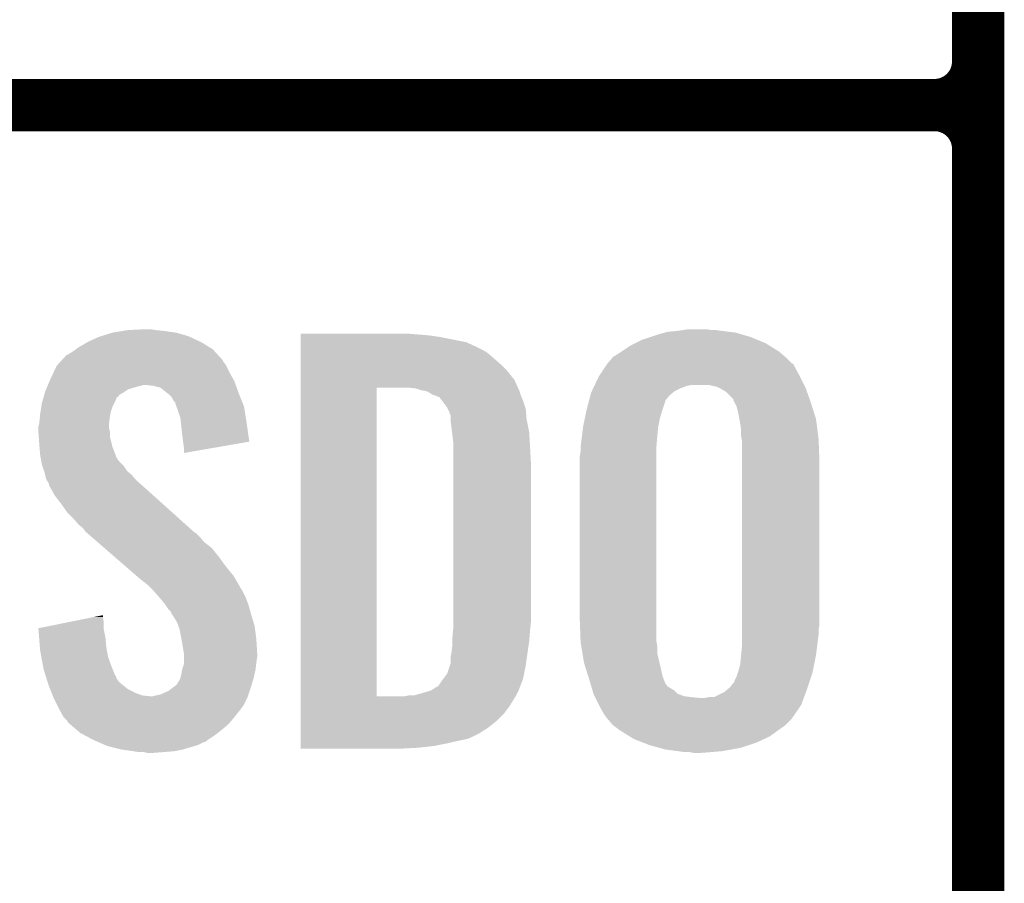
# Model space of a CAD drawing. Extents: x -1.3 to 24.2, y -3.9 to 53.4.
# Tile 5 of 45: x 1.2 to 4.1, y 6.6 to 9.1. Entities that reach past the tile are written whole.
import ezdxf

# ---------------------------------------------------------------- set-up
doc = ezdxf.new("R2010")
doc.units = 0
doc.layers.add('LTE_IOT_24_CLICK_V101_GTO', color=11, linetype='CONTINUOUS')

msp = doc.modelspace()

# ---------------------------------------------------------------- linework, layer by layer
at = {"layer": 'LTE_IOT_24_CLICK_V101_GTO', "const_width": 0.1524}
for points in [[(4.0132, -0.5588), (4.0132, 18.3388)], [(4.0132, 9.017), (4.0132, 11.303)], [(-1.27, 8.89), (3.8862, 8.89)], [(-1.27, 8.89), (3.8862, 8.89)], [(4.0132, 6.477), (4.0132, 8.763)]]:
    msp.add_lwpolyline(points, dxfattribs=at)
for points in [[(3.8862, 8.89, 0.4142136), (4.0132, 9.017)], [(4.0132, 8.763, 0.4142136), (3.8862, 8.89)], [(4.0132, 8.763, 0.4142136), (3.8862, 8.89)]]:
    msp.add_lwpolyline(points, format="xyb", dxfattribs=at)
at = {"layer": 'LTE_IOT_24_CLICK_V101_GTO'}
for points in [[(1.52146, 8.23214), (1.536702, 8.23468), (1.64084, 8.23214), (1.615438, 8.23468)], [(1.536702, 8.23468), (1.59004, 8.23722), (1.615438, 8.23468), (1.602742, 8.23722)], [(3.1369, 8.23214), (3.15341, 8.23468), (3.26644, 8.23214), (3.24866, 8.23468)], [(3.15341, 8.23468), (3.169922, 8.23722), (3.233422, 8.23468), (3.223262, 8.23722)], [(1.417322, 8.19912), (1.450342, 8.214362), (1.75006, 8.19912), (1.7174, 8.214362)], [(1.450342, 8.214362), (1.458464, 8.2169), (1.7174, 8.214362), (1.71196, 8.2169)], [(1.458464, 8.2169), (1.49098, 8.22706), (1.71196, 8.2169), (1.676402, 8.22706)], [(1.49098, 8.22706), (1.52146, 8.23214), (1.676402, 8.22706), (1.64084, 8.23214)], [(2.039642, 8.22198), (2.039644, 8.22452), (2.37744, 8.22198), (2.3495, 8.22452)], [(2.039642, 8.21944), (2.039642, 8.22198), (2.41046, 8.21944), (2.37744, 8.22198)], [(2.039642, 8.21436), (2.039642, 8.21944), (2.446018, 8.21436), (2.41046, 8.21944)], [(2.039642, 8.199118), (2.039642, 8.21436), (2.522222, 8.199118), (2.446018, 8.21436)], [(3.014978, 8.196578), (3.035302, 8.20674), (3.39344, 8.196578), (3.368766, 8.20674)], [(3.035302, 8.20674), (3.058164, 8.21436), (3.368766, 8.20674), (3.350262, 8.21436)], [(3.058164, 8.21436), (3.08102, 8.221978), (3.350262, 8.21436), (3.324362, 8.221978)], [(3.08102, 8.221978), (3.09965, 8.22706), (3.324362, 8.221978), (3.307082, 8.22706)], [(3.09965, 8.22706), (3.108962, 8.2296), (3.307082, 8.22706), (3.286762, 8.2296)], [(3.108962, 8.2296), (3.1369, 8.23214), (3.286762, 8.2296), (3.26644, 8.23214)], [(1.37414, 8.171178), (1.384804, 8.178798), (1.790068, 8.171178), (1.783082, 8.178798)], [(1.384804, 8.178798), (1.391918, 8.18388), (1.783082, 8.178798), (1.774826, 8.18388)], [(1.391918, 8.18388), (1.417322, 8.19912), (1.774826, 8.18388), (1.75006, 8.19912)], [(2.039642, 8.18388), (2.039642, 8.199118), (2.55524, 8.18388), (2.522222, 8.199118)], [(2.039642, 8.17626), (2.039642, 8.18388), (2.570478, 8.17626), (2.55524, 8.18388)], [(2.039642, 8.16864), (2.039642, 8.17626), (2.583182, 8.16864), (2.570478, 8.17626)], [(2.97307, 8.17118), (2.999742, 8.18896), (3.434082, 8.17118), (3.405632, 8.18896)], [(2.999742, 8.18896), (3.014978, 8.196578), (3.405632, 8.18896), (3.39344, 8.196578)], [(1.340066, 8.143242), (1.344716, 8.148316), (1.813562, 8.143242), (1.811022, 8.148316)], [(1.344716, 8.148316), (1.356364, 8.161022), (1.811022, 8.148316), (1.799376, 8.161022)], [(1.356364, 8.161022), (1.361438, 8.16356), (1.799376, 8.161022), (1.79705, 8.16356)], [(1.361438, 8.16356), (1.37414, 8.171178), (1.79705, 8.16356), (1.790068, 8.171178)], [(2.039642, 8.1534), (2.039642, 8.16864), (2.60096, 8.1534), (2.583182, 8.16864)], [(2.039642, 8.135622), (2.039642, 8.1534), (2.62128, 8.135622), (2.60096, 8.1534)], [(2.938782, 8.143242), (2.948944, 8.15594), (3.46456, 8.143242), (3.451862, 8.15594)], [(2.948944, 8.15594), (2.948946, 8.155942), (3.451862, 8.15594), (3.45186, 8.155942)], [(2.948946, 8.155942), (2.96926, 8.16864), (3.45186, 8.155942), (3.437046, 8.16864)], [(2.96926, 8.16864), (2.97307, 8.17118), (3.437046, 8.16864), (3.434082, 8.17118)], [(1.320124, 8.11276), (1.328422, 8.130538), (1.83134, 8.11276), (1.822452, 8.130538)], [(1.328422, 8.130538), (1.33075, 8.133078), (1.822452, 8.130538), (1.82118, 8.133078)], [(1.33075, 8.133078), (1.340066, 8.143242), (1.82118, 8.133078), (1.813562, 8.143242)], [(2.03964, 8.115298), (2.039642, 8.135622), (2.641602, 8.115298), (2.62128, 8.135622)], [(2.908302, 8.100062), (2.921846, 8.12038), (3.493628, 8.100062), (3.48234, 8.12038)], [(2.921846, 8.12038), (2.932002, 8.135614), (3.48234, 8.12038), (3.47472, 8.135614)], [(2.932002, 8.135614), (2.933698, 8.138158), (3.47472, 8.135614), (3.469644, 8.138158)], [(2.933698, 8.138158), (2.933702, 8.138162), (3.469644, 8.138158), (3.46964, 8.138162)], [(2.933702, 8.138162), (2.938782, 8.143242), (3.46964, 8.138162), (3.46456, 8.143242)], [(1.307372, 8.084818), (1.31064, 8.09244), (1.84658, 8.084818), (1.842424, 8.09244)], [(1.31064, 8.09244), (1.320124, 8.11276), (1.842424, 8.09244), (1.83134, 8.11276)], [(2.03964, 8.089898), (2.03964, 8.115298), (2.66192, 8.089898), (2.641602, 8.115298)], [(2.03964, 8.06704), (2.03964, 8.089898), (2.672312, 8.06704), (2.66192, 8.089898)], [(2.896268, 8.07466), (2.907096, 8.09752), (3.50647, 8.07466), (3.49504, 8.09752)], [(2.907096, 8.09752), (2.908302, 8.100062), (3.49504, 8.09752), (3.493628, 8.100062)], [(1.2954, 8.056882), (1.297574, 8.061958), (1.529082, 8.056882), (1.536696, 8.061958)], [(1.297574, 8.061958), (1.300842, 8.06958), (1.536696, 8.061958), (1.562102, 8.06958)], [(1.300842, 8.06958), (1.303018, 8.07466), (1.562102, 8.06958), (1.582418, 8.07466)], [(1.303018, 8.07466), (1.307372, 8.084818), (1.85021, 8.07466), (1.84658, 8.084818)], [(1.610358, 8.07212), (1.590038, 8.07466), (1.851116, 8.07212), (1.85021, 8.07466)], [(1.630678, 8.067042), (1.610358, 8.07212), (1.85293, 8.067042), (1.851116, 8.07212)], [(1.652906, 8.04926), (1.630678, 8.067042), (1.85928, 8.04926), (1.85293, 8.067042)], [(2.039622, 7.167902), (2.03964, 8.06704), (2.2606, 7.167902), (2.260622, 8.06704)], [(2.374902, 8.064498), (2.352038, 8.06704), (2.673468, 8.064498), (2.672312, 8.06704)], [(2.382518, 8.06196), (2.374902, 8.064498), (2.67462, 8.06196), (2.673468, 8.064498)], [(2.39014, 8.05942), (2.382518, 8.06196), (2.675892, 8.05942), (2.67462, 8.06196)], [(2.887846, 8.056882), (2.891454, 8.0645), (3.129284, 8.056882), (3.14452, 8.0645)], [(2.891454, 8.0645), (2.895064, 8.07212), (3.14452, 8.0645), (3.164842, 8.07212)], [(2.895064, 8.07212), (2.896268, 8.07466), (3.164842, 8.07212), (3.177542, 8.07466)], [(3.251202, 8.06958), (3.228342, 8.07466), (3.50901, 8.06958), (3.50647, 8.07466)], [(3.256286, 8.067038), (3.251202, 8.06958), (3.51028, 8.067038), (3.50901, 8.06958)], [(3.266438, 8.06196), (3.256286, 8.067038), (3.512074, 8.06196), (3.51028, 8.067038)], [(3.279142, 8.054338), (3.266438, 8.06196), (3.514764, 8.054338), (3.512074, 8.06196)], [(1.288142, 8.03148), (1.290316, 8.039092), (1.50114, 8.03148), (1.503682, 8.039092)], [(1.290316, 8.039092), (1.291042, 8.041634), (1.503682, 8.039092), (1.508744, 8.041634)], [(1.291042, 8.041634), (1.291766, 8.044168), (1.508744, 8.041634), (1.50876, 8.044168)], [(1.291766, 8.044168), (1.293948, 8.0518), (1.50876, 8.044168), (1.521462, 8.0518)], [(1.293948, 8.0518), (1.2954, 8.056882), (1.521462, 8.0518), (1.529082, 8.056882)], [(1.656078, 8.046722), (1.652906, 8.04926), (1.860296, 8.046722), (1.85928, 8.04926)], [(1.663698, 8.039098), (1.656078, 8.046722), (1.863346, 8.039098), (1.860296, 8.046722)], [(1.668778, 8.028944), (1.663698, 8.039098), (1.867406, 8.028944), (1.863346, 8.039098)], [(2.405382, 8.056878), (2.39014, 8.05942), (2.677162, 8.056878), (2.675892, 8.05942)], [(2.415542, 8.051798), (2.405382, 8.056878), (2.678432, 8.051798), (2.677162, 8.056878)], [(2.423162, 8.04672), (2.415542, 8.051798), (2.679702, 8.04672), (2.678432, 8.051798)], [(2.423168, 8.046718), (2.423162, 8.04672), (2.679702, 8.046718), (2.679702, 8.04672)], [(2.428244, 8.04418), (2.423168, 8.046718), (2.68079, 8.04418), (2.679702, 8.046718)], [(2.430784, 8.044178), (2.428244, 8.04418), (2.680792, 8.044178), (2.68079, 8.04418)], [(2.443482, 8.039096), (2.430784, 8.044178), (2.68297, 8.039096), (2.680792, 8.044178)], [(2.4511, 8.02894), (2.443482, 8.039096), (2.68732, 8.02894), (2.68297, 8.039096)], [(2.879424, 8.028944), (2.883434, 8.044182), (3.101344, 8.028944), (3.114042, 8.044182)], [(2.883434, 8.044182), (2.88544, 8.051802), (3.114042, 8.044182), (3.123186, 8.051802)], [(2.88544, 8.051802), (2.887846, 8.056882), (3.123186, 8.051802), (3.129284, 8.056882)], [(3.29946, 8.034014), (3.279142, 8.054338), (3.521938, 8.034014), (3.514764, 8.054338)], [(3.299462, 8.031476), (3.29946, 8.034014), (3.522832, 8.031476), (3.521938, 8.034014)], [(1.281332, 7.99592), (1.283676, 8.011158), (1.4859, 7.99592), (1.49098, 8.011158)], [(1.283676, 8.011158), (1.28524, 8.021322), (1.49098, 8.011158), (1.49606, 8.021322)], [(1.28524, 8.021322), (1.288142, 8.03148), (1.49606, 8.021322), (1.50114, 8.03148)], [(1.673854, 8.023866), (1.668778, 8.028944), (1.869438, 8.023866), (1.867406, 8.028944)], [(1.67386, 8.021324), (1.673854, 8.023866), (1.870454, 8.021324), (1.869438, 8.023866)], [(1.677672, 8.011158), (1.67386, 8.021324), (1.87452, 8.011158), (1.870454, 8.021324)], [(1.68148, 8.001), (1.677672, 8.011158), (1.876124, 8.001), (1.87452, 8.011158)], [(2.46634, 8.008618), (2.4511, 8.02894), (2.694094, 8.008618), (2.68732, 8.02894)], [(2.46761, 8.006078), (2.46634, 8.008618), (2.69494, 8.006078), (2.694094, 8.008618)], [(2.47142, 7.998458), (2.46761, 8.006078), (2.695576, 7.998458), (2.69494, 8.006078)], [(2.87274, 8.00354), (2.878756, 8.026404), (3.093718, 8.00354), (3.10134, 8.026404)], [(2.878756, 8.026404), (2.879424, 8.028944), (3.10134, 8.026404), (3.101344, 8.028944)], [(3.303272, 8.02386), (3.299462, 8.031476), (3.52552, 8.02386), (3.522832, 8.031476)], [(3.309622, 8.011158), (3.303272, 8.02386), (3.529532, 8.011158), (3.52552, 8.02386)], [(3.3147, 7.99084), (3.309622, 8.011158), (3.535948, 7.99084), (3.529532, 8.011158)], [(1.27762, 7.962902), (1.279396, 7.98068), (1.481136, 7.962902), (1.48336, 7.98068)], [(1.279396, 7.98068), (1.28016, 7.9883), (1.48336, 7.98068), (1.48463, 7.9883)], [(1.28016, 7.9883), (1.281332, 7.99592), (1.48463, 7.9883), (1.4859, 7.99592)], [(1.689098, 7.978142), (1.68148, 8.001), (1.879734, 7.978142), (1.876124, 8.001)], [(1.690704, 7.9629), (1.689098, 7.978142), (1.88214, 7.9629), (1.879734, 7.978142)], [(2.47396, 7.99084), (2.47142, 7.998458), (2.69621, 7.99084), (2.695576, 7.998458)], [(2.4765, 7.985756), (2.47396, 7.99084), (2.696634, 7.985756), (2.69621, 7.99084)], [(2.4765, 7.975598), (2.4765, 7.985756), (2.69748, 7.975598), (2.696634, 7.985756)], [(2.4765, 7.96798), (2.4765, 7.975598), (2.699004, 7.96798), (2.69748, 7.975598)], [(2.86258, 7.955278), (2.867392, 7.97814), (3.081526, 7.955278), (3.0861, 7.97814)], [(2.867392, 7.97814), (2.871134, 7.99592), (3.0861, 7.97814), (3.09118, 7.99592)], [(2.871134, 7.99592), (2.87274, 8.00354), (3.09118, 7.99592), (3.093718, 8.00354)], [(3.31739, 7.975598), (3.3147, 7.99084), (3.54076, 7.975598), (3.535948, 7.99084)], [(3.32232, 7.947658), (3.31739, 7.975598), (3.544406, 7.947658), (3.54076, 7.975598)], [(1.27508, 7.952742), (1.276984, 7.960358), (1.48082, 7.952742), (1.48082, 7.960358)], [(1.27508, 7.950198), (1.27508, 7.952742), (1.48082, 7.950198), (1.48082, 7.952742)], [(1.27508, 7.940038), (1.27508, 7.950198), (1.48336, 7.940038), (1.48082, 7.950198)], [(1.276984, 7.960358), (1.27762, 7.962902), (1.48082, 7.960358), (1.481136, 7.962902)], [(1.69418, 7.92988), (1.690704, 7.9629), (1.886844, 7.92988), (1.88214, 7.9629)], [(2.48031, 7.9375), (2.4765, 7.96798), (2.7051, 7.9375), (2.699004, 7.96798)], [(2.859086, 7.92734), (2.862262, 7.95274), (3.07848, 7.92734), (3.08102, 7.95274)], [(2.862262, 7.95274), (2.86258, 7.955278), (3.08102, 7.95274), (3.081526, 7.955278)], [(3.32232, 7.927338), (3.32232, 7.947658), (3.547056, 7.927338), (3.544406, 7.947658)], [(1.27617, 7.924798), (1.27508, 7.940038), (1.48336, 7.924798), (1.48336, 7.940038)], [(1.27762, 7.90448), (1.27617, 7.924798), (1.488442, 7.90448), (1.48336, 7.924798)], [(1.69672, 7.90956), (1.69418, 7.92988), (1.889738, 7.90956), (1.886844, 7.92988)], [(2.48412, 7.907018), (2.48031, 7.9375), (2.706894, 7.907018), (2.7051, 7.9375)], [(2.855276, 7.89686), (2.859086, 7.92734), (3.07594, 7.89686), (3.07848, 7.92734)], [(3.324014, 7.91718), (3.32232, 7.927338), (3.54838, 7.91718), (3.547056, 7.927338)], [(1.278402, 7.894318), (1.27762, 7.90448), (1.490982, 7.894318), (1.488442, 7.90448)], [(1.28016, 7.87146), (1.278402, 7.894318), (1.499776, 7.87146), (1.490982, 7.894318)], [(1.696722, 7.909556), (1.69672, 7.90956), (1.889738, 7.909556), (1.889738, 7.90956)], [(1.69926, 7.89178), (1.696722, 7.909556), (1.787096, 7.89178), (1.889738, 7.909556)], [(1.69926, 7.876568), (1.69926, 7.89178), (1.69926, 7.876568), (1.787096, 7.89178)], [(2.48412, 7.89432), (2.48412, 7.907018), (2.70764, 7.89432), (2.706894, 7.907018)], [(2.48412, 7.848602), (2.48412, 7.89432), (2.71018, 7.848602), (2.70764, 7.89432)], [(2.85496, 7.89432), (2.855276, 7.89686), (3.07594, 7.89432), (3.07594, 7.89686)], [(2.85496, 7.881622), (2.85496, 7.89432), (3.07594, 7.881622), (3.07594, 7.89432)], [(3.32486, 7.912098), (3.324014, 7.91718), (3.54857, 7.912098), (3.54838, 7.91718)], [(3.32486, 7.8486), (3.32486, 7.912098), (3.55092, 7.8486), (3.54857, 7.912098)], [(1.282008, 7.861302), (1.28016, 7.87146), (1.503684, 7.861302), (1.499776, 7.87146)], [(1.28247, 7.858756), (1.282008, 7.861302), (1.506222, 7.858756), (1.503684, 7.861302)], [(2.85242, 7.866382), (2.85496, 7.881622), (3.07594, 7.866382), (3.07594, 7.881622)], [(2.85242, 7.39394), (2.85242, 7.866382), (3.07594, 7.39394), (3.07594, 7.866382)], [(1.283394, 7.853682), (1.28247, 7.858756), (1.508762, 7.853682), (1.506222, 7.858756)], [(1.28524, 7.84352), (1.283394, 7.853682), (1.518922, 7.84352), (1.508762, 7.853682)], [(1.286934, 7.83844), (1.28524, 7.84352), (1.524, 7.83844), (1.518922, 7.84352)], [(1.292014, 7.823198), (1.286934, 7.83844), (1.534162, 7.823198), (1.524, 7.83844)], [(2.48412, 7.38378), (2.48412, 7.848602), (2.71018, 7.38378), (2.71018, 7.848602)], [(3.32486, 7.376158), (3.32486, 7.8486), (3.55092, 7.376158), (3.55092, 7.8486)], [(1.29286, 7.820658), (1.292014, 7.823198), (1.537338, 7.820658), (1.534162, 7.823198)], [(1.294764, 7.81304), (1.29286, 7.820658), (1.546862, 7.81304), (1.537338, 7.820658)], [(1.297938, 7.80034), (1.294764, 7.81304), (1.557746, 7.80034), (1.546862, 7.81304)], [(1.30099, 7.795258), (1.297938, 7.80034), (1.5621, 7.795258), (1.557746, 7.80034)], [(1.30556, 7.787642), (1.30099, 7.795258), (1.570988, 7.787642), (1.5621, 7.795258)], [(1.307466, 7.78002), (1.30556, 7.787642), (1.57988, 7.78002), (1.570988, 7.787642)], [(1.308098, 7.777486), (1.307466, 7.78002), (1.582702, 7.777486), (1.57988, 7.78002)], [(1.310638, 7.774938), (1.308098, 7.777486), (1.585538, 7.774938), (1.582702, 7.777486)], [(1.323338, 7.752082), (1.310638, 7.774938), (1.610982, 7.752082), (1.585538, 7.774938)], [(1.34112, 7.72922), (1.323338, 7.752082), (1.636432, 7.72922), (1.610982, 7.752082)], [(1.3589, 7.70382), (1.34112, 7.72922), (1.664708, 7.70382), (1.636432, 7.72922)], [(1.376682, 7.68604), (1.3589, 7.70382), (1.684502, 7.68604), (1.664708, 7.70382)], [(1.391918, 7.66826), (1.376682, 7.68604), (1.704294, 7.66826), (1.684502, 7.68604)], [(1.404618, 7.658102), (1.391918, 7.66826), (1.715602, 7.658102), (1.704294, 7.66826)], [(1.41224, 7.647942), (1.404618, 7.658102), (1.726912, 7.647942), (1.715602, 7.658102)], [(1.41478, 7.645398), (1.41224, 7.647942), (1.729744, 7.645398), (1.726912, 7.647942)], [(1.417712, 7.642858), (1.41478, 7.645398), (1.734818, 7.642858), (1.729744, 7.645398)], [(1.429432, 7.6327), (1.417712, 7.642858), (1.74498, 7.6327), (1.734818, 7.642858)], [(1.44702, 7.617458), (1.429432, 7.6327), (1.757682, 7.617458), (1.74498, 7.6327)], [(1.467536, 7.599678), (1.44702, 7.617458), (1.780542, 7.599678), (1.757682, 7.617458)], [(1.496842, 7.57428), (1.467536, 7.599678), (1.80086, 7.57428), (1.780542, 7.599678)], [(1.52908, 7.54634), (1.496842, 7.57428), (1.82118, 7.54634), (1.80086, 7.57428)], [(1.561322, 7.518398), (1.52908, 7.54634), (1.844042, 7.518398), (1.82118, 7.54634)], [(1.56718, 7.51332), (1.561322, 7.518398), (1.847006, 7.51332), (1.844042, 7.518398)], [(1.592578, 7.493002), (1.56718, 7.51332), (1.858856, 7.493002), (1.847006, 7.51332)], [(1.597662, 7.48792), (1.592578, 7.493002), (1.86182, 7.48792), (1.858856, 7.493002)], [(1.602744, 7.482838), (1.597662, 7.48792), (1.864362, 7.482838), (1.86182, 7.48792)], [(1.610364, 7.475218), (1.602744, 7.482838), (1.86944, 7.475218), (1.864362, 7.482838)], [(1.612902, 7.47268), (1.610364, 7.475218), (1.87071, 7.47268), (1.86944, 7.475218)], [(1.628458, 7.4549), (1.612902, 7.47268), (1.8796, 7.4549), (1.87071, 7.47268)], [(1.63068, 7.45236), (1.628458, 7.4549), (1.880554, 7.45236), (1.8796, 7.4549)], [(1.64338, 7.43712), (1.63068, 7.45236), (1.886268, 7.43712), (1.880554, 7.45236)], [(1.645072, 7.434582), (1.64338, 7.43712), (1.887218, 7.434582), (1.886268, 7.43712)], [(1.65354, 7.42188), (1.645072, 7.434582), (1.890684, 7.42188), (1.887218, 7.434582)], [(1.438088, 7.399018), (1.46304, 7.404072), (1.46304, 7.399018), (1.46304, 7.404072)], [(1.661156, 7.41426), (1.65354, 7.42188), (1.892762, 7.41426), (1.890684, 7.42188)], [(1.6637, 7.406644), (1.661156, 7.41426), (1.89484, 7.406644), (1.892762, 7.41426)], [(1.663704, 7.40664), (1.6637, 7.406644), (1.89484, 7.40664), (1.89484, 7.406644)], [(1.666238, 7.404102), (1.663704, 7.40664), (1.895622, 7.404102), (1.89484, 7.40664)], [(1.678938, 7.383782), (1.666238, 7.404102), (1.901874, 7.383782), (1.895622, 7.404102)], [(1.275102, 7.366004), (1.36285, 7.383778), (1.46558, 7.366004), (1.46558, 7.383778)], [(1.36285, 7.383778), (1.438088, 7.399018), (1.46558, 7.383778), (1.46304, 7.399018)], [(1.68275, 7.373618), (1.678938, 7.383782), (1.905, 7.373618), (1.901874, 7.383782)], [(1.686558, 7.363462), (1.68275, 7.373618), (1.906356, 7.363462), (1.905, 7.373618)], [(2.48412, 7.36854), (2.48412, 7.38378), (2.708656, 7.36854), (2.71018, 7.38378)], [(2.854866, 7.327902), (2.85242, 7.39394), (3.07594, 7.327902), (3.07594, 7.39394)], [(3.32486, 7.363458), (3.32486, 7.376158), (3.54838, 7.363458), (3.55092, 7.376158)], [(1.275306, 7.363458), (1.275102, 7.366004), (1.46558, 7.363458), (1.46558, 7.366004)], [(1.277328, 7.33806), (1.275306, 7.363458), (1.47066, 7.33806), (1.46558, 7.363458)], [(1.6918, 7.33552), (1.686558, 7.363462), (1.91008, 7.33552), (1.906356, 7.363462)], [(2.48158, 7.340602), (2.483196, 7.35838), (2.706158, 7.340602), (2.70764, 7.35838)], [(2.483196, 7.35838), (2.48412, 7.36854), (2.70764, 7.35838), (2.708656, 7.36854)], [(3.32486, 7.34822), (3.32486, 7.363458), (3.54838, 7.34822), (3.54838, 7.363458)], [(3.32486, 7.31266), (3.32486, 7.34822), (3.543934, 7.31266), (3.54838, 7.34822)], [(1.279554, 7.31012), (1.277328, 7.33806), (1.4732, 7.31012), (1.47066, 7.33806)], [(1.69418, 7.32282), (1.6918, 7.33552), (1.910874, 7.32282), (1.91008, 7.33552)], [(1.698838, 7.294882), (1.69418, 7.32282), (1.91262, 7.294882), (1.910874, 7.32282)], [(2.47904, 7.297422), (2.48158, 7.31774), (2.700744, 7.297422), (2.703648, 7.31774)], [(2.48158, 7.3279), (2.48158, 7.340602), (2.7051, 7.3279), (2.706158, 7.340602)], [(2.48158, 7.31774), (2.48158, 7.3279), (2.703648, 7.31774), (2.7051, 7.3279)], [(2.85496, 7.325362), (2.854866, 7.327902), (3.076364, 7.325362), (3.07594, 7.327902)], [(2.857078, 7.312662), (2.85496, 7.325362), (3.07848, 7.312662), (3.076364, 7.325362)], [(1.28016, 7.302498), (1.279554, 7.31012), (1.474588, 7.302498), (1.4732, 7.31012)], [(1.283856, 7.28218), (1.28016, 7.302498), (1.478282, 7.28218), (1.474588, 7.302498)], [(1.69926, 7.292342), (1.698838, 7.294882), (1.91262, 7.292342), (1.91262, 7.294882)], [(1.69926, 7.28218), (1.69926, 7.292342), (1.91262, 7.28218), (1.91262, 7.292342)], [(2.4765, 7.284718), (2.47904, 7.297422), (2.69893, 7.284718), (2.700744, 7.297422)], [(2.860464, 7.292342), (2.857078, 7.312662), (3.07848, 7.292342), (3.07848, 7.312662)], [(2.86512, 7.2644), (2.860464, 7.292342), (3.085056, 7.2644), (3.07848, 7.292342)], [(3.32232, 7.28472), (3.32255, 7.287262), (3.54025, 7.28472), (3.54076, 7.287262)], [(3.32255, 7.287262), (3.32486, 7.31266), (3.54076, 7.287262), (3.543934, 7.31266)], [(1.288936, 7.25424), (1.283856, 7.28218), (1.48844, 7.25424), (1.478282, 7.28218)], [(1.694182, 7.246622), (1.69926, 7.261864), (1.907856, 7.246622), (1.909762, 7.261864)], [(1.69926, 7.2644), (1.69926, 7.28218), (1.91008, 7.2644), (1.91262, 7.28218)], [(1.69926, 7.261864), (1.69926, 7.2644), (1.909762, 7.261864), (1.91008, 7.2644)], [(2.473958, 7.256782), (2.476498, 7.264398), (2.69494, 7.256782), (2.696028, 7.264398)], [(2.476498, 7.264398), (2.4765, 7.284718), (2.696028, 7.264398), (2.69893, 7.284718)], [(2.869934, 7.24916), (2.86512, 7.2644), (3.08864, 7.24916), (3.085056, 7.2644)], [(3.3147, 7.24154), (3.31978, 7.259318), (3.531614, 7.24154), (3.53517, 7.259318)], [(3.31978, 7.259318), (3.32232, 7.28472), (3.53517, 7.259318), (3.54025, 7.28472)], [(1.29032, 7.24662), (1.288936, 7.25424), (1.49149, 7.24662), (1.48844, 7.25424)], [(1.295934, 7.228842), (1.29032, 7.24662), (1.498604, 7.228842), (1.49149, 7.24662)], [(1.689102, 7.221222), (1.69164, 7.23138), (1.90246, 7.221222), (1.904716, 7.23138)], [(1.69164, 7.23138), (1.693758, 7.244082), (1.904716, 7.23138), (1.90754, 7.244082)], [(1.693758, 7.244082), (1.694182, 7.246622), (1.90754, 7.244082), (1.907856, 7.246622)], [(2.454908, 7.218678), (2.466338, 7.233918), (2.687318, 7.218678), (2.690366, 7.233918)], [(2.466338, 7.233918), (2.473958, 7.256782), (2.690366, 7.233918), (2.69494, 7.256782)], [(2.877152, 7.226302), (2.869934, 7.24916), (3.09372, 7.226302), (3.08864, 7.24916)], [(3.30962, 7.2263), (3.313006, 7.23646), (3.52721, 7.2263), (3.530598, 7.23646)], [(3.313006, 7.23646), (3.3147, 7.24154), (3.530598, 7.23646), (3.531614, 7.24154)], [(1.296738, 7.226296), (1.295934, 7.228842), (1.50114, 7.226296), (1.498604, 7.228842)], [(1.299144, 7.218678), (1.296738, 7.226296), (1.503682, 7.218678), (1.50114, 7.226296)], [(1.302352, 7.208518), (1.299144, 7.218678), (1.511302, 7.208518), (1.503682, 7.218678)], [(1.30556, 7.198358), (1.302352, 7.208518), (1.524002, 7.198358), (1.511302, 7.208518)], [(1.67386, 7.198362), (1.67894, 7.20344), (1.895602, 7.198362), (1.897124, 7.20344)], [(1.67894, 7.20344), (1.68402, 7.211062), (1.897124, 7.20344), (1.899412, 7.211062)], [(1.68402, 7.211062), (1.689102, 7.221222), (1.899412, 7.211062), (1.90246, 7.221222)], [(2.440938, 7.198358), (2.4511, 7.2136), (2.679502, 7.198358), (2.685364, 7.2136)], [(2.4511, 7.2136), (2.454908, 7.218678), (2.685364, 7.2136), (2.687318, 7.218678)], [(2.88036, 7.21614), (2.877152, 7.226302), (3.097532, 7.21614), (3.09372, 7.226302)], [(2.883348, 7.205984), (2.88036, 7.21614), (3.10134, 7.205984), (3.097532, 7.21614)], [(2.884096, 7.20344), (2.883348, 7.205984), (3.103878, 7.20344), (3.10134, 7.205984)], [(2.885588, 7.198366), (2.884096, 7.20344), (3.106418, 7.198366), (3.103878, 7.20344)], [(3.289298, 7.193278), (3.299458, 7.205978), (3.516204, 7.193278), (3.520438, 7.205978)], [(3.299458, 7.205978), (3.301996, 7.208518), (3.520438, 7.205978), (3.521284, 7.208518)], [(3.301996, 7.208518), (3.30454, 7.216138), (3.521284, 7.208518), (3.523824, 7.216138)], [(3.30454, 7.216138), (3.30962, 7.2263), (3.523824, 7.216138), (3.52721, 7.2263)], [(1.309626, 7.188198), (1.30556, 7.198358), (1.536702, 7.188198), (1.524002, 7.198358)], [(1.313688, 7.17804), (1.309626, 7.188198), (1.55702, 7.17804), (1.536702, 7.188198)], [(1.316736, 7.17042), (1.313688, 7.17804), (1.577342, 7.17042), (1.55702, 7.17804)], [(1.61798, 7.17042), (1.630682, 7.172962), (1.886372, 7.17042), (1.88722, 7.172962)], [(1.630682, 7.172962), (1.653538, 7.183122), (1.88722, 7.172962), (1.890606, 7.183122)], [(1.653538, 7.183122), (1.67047, 7.19582), (1.890606, 7.183122), (1.89484, 7.19582)], [(1.67047, 7.19582), (1.67386, 7.198362), (1.89484, 7.19582), (1.895602, 7.198362)], [(2.369824, 7.170422), (2.40538, 7.18058), (2.667, 7.170422), (2.672078, 7.18058)], [(2.40538, 7.18058), (2.42062, 7.18566), (2.672078, 7.18058), (2.67462, 7.18566)], [(2.42062, 7.18566), (2.435854, 7.195816), (2.67462, 7.18566), (2.678524, 7.195816)], [(2.435854, 7.195816), (2.438394, 7.19582), (2.678524, 7.195816), (2.678526, 7.19582)], [(2.438394, 7.19582), (2.440938, 7.198358), (2.678526, 7.19582), (2.679502, 7.198358)], [(2.887084, 7.193278), (2.885588, 7.198366), (3.11404, 7.193278), (3.106418, 7.198366)], [(2.889324, 7.185662), (2.887084, 7.193278), (3.126738, 7.185662), (3.11404, 7.193278)], [(2.892312, 7.175504), (2.889324, 7.185662), (3.1369, 7.175504), (3.126738, 7.185662)], [(2.893058, 7.172962), (2.892312, 7.175504), (3.143676, 7.172962), (3.1369, 7.175504)], [(2.8956, 7.167882), (2.893058, 7.172962), (3.157216, 7.167882), (3.143676, 7.172962)], [(3.243576, 7.16534), (3.274056, 7.180578), (3.506, 7.16534), (3.511614, 7.180578)], [(3.274056, 7.180578), (3.286252, 7.19074), (3.511614, 7.180578), (3.51536, 7.19074)], [(3.286252, 7.19074), (3.289298, 7.193278), (3.51536, 7.19074), (3.516204, 7.193278)], [(1.317752, 7.16788), (1.316736, 7.17042), (1.600202, 7.16788), (1.577342, 7.17042)], [(1.318768, 7.16534), (1.317752, 7.16788), (1.88468, 7.16534), (1.885526, 7.16788)], [(1.3208, 7.16026), (1.318768, 7.16534), (1.882138, 7.16026), (1.88468, 7.16534)], [(1.33096, 7.139942), (1.3208, 7.16026), (1.871978, 7.139942), (1.882138, 7.16026)], [(1.607822, 7.16788), (1.61798, 7.17042), (1.885526, 7.16788), (1.886372, 7.17042)], [(2.039622, 7.16788), (2.039622, 7.167902), (2.341878, 7.16788), (2.2606, 7.167902)], [(2.039622, 7.15772), (2.039622, 7.16788), (2.65938, 7.15772), (2.665474, 7.16788)], [(2.039622, 7.137402), (2.039622, 7.15772), (2.64668, 7.137402), (2.65938, 7.15772)], [(2.341878, 7.16788), (2.354578, 7.17042), (2.665474, 7.16788), (2.666998, 7.17042)], [(2.369818, 7.17042), (2.369824, 7.170422), (2.666998, 7.17042), (2.667, 7.170422)], [(2.89687, 7.16534), (2.8956, 7.167882), (3.17754, 7.16534), (3.157216, 7.167882)], [(2.89814, 7.1628), (2.89687, 7.16534), (3.20294, 7.1628), (3.17754, 7.16534)], [(2.9083, 7.14248), (2.89814, 7.1628), (3.497578, 7.14248), (3.505064, 7.1628)], [(3.215638, 7.1628), (3.228338, 7.16534), (3.505064, 7.1628), (3.506, 7.16534)], [(1.33223, 7.1374), (1.33096, 7.139942), (1.86944, 7.1374), (1.871978, 7.139942)], [(1.33604, 7.12978), (1.33223, 7.1374), (1.86436, 7.12978), (1.86944, 7.1374)], [(1.348738, 7.106922), (1.33604, 7.12978), (1.846072, 7.106922), (1.86436, 7.12978)], [(2.03962, 7.096758), (2.039622, 7.11708), (2.611118, 7.096758), (2.631438, 7.11708)], [(2.039622, 7.11708), (2.039622, 7.137402), (2.631438, 7.11708), (2.64668, 7.137402)], [(2.908302, 7.142478), (2.9083, 7.14248), (3.497578, 7.142478), (3.497578, 7.14248)], [(2.921002, 7.119618), (2.908302, 7.142478), (3.48186, 7.119618), (3.497578, 7.142478)], [(2.93116, 7.10438), (2.921002, 7.119618), (3.471384, 7.10438), (3.48186, 7.119618)], [(1.35128, 7.10438), (1.348738, 7.106922), (1.84404, 7.10438), (1.846072, 7.106922)], [(1.358898, 7.096758), (1.35128, 7.10438), (1.837506, 7.096758), (1.84404, 7.10438)], [(1.361438, 7.091684), (1.358898, 7.096758), (1.833158, 7.091684), (1.837506, 7.096758)], [(1.367372, 7.086598), (1.361438, 7.091684), (1.8288, 7.086598), (1.833158, 7.091684)], [(1.38515, 7.07136), (1.367372, 7.086598), (1.811022, 7.07136), (1.8288, 7.086598)], [(2.03962, 7.07644), (2.03962, 7.096758), (2.585718, 7.07644), (2.611118, 7.096758)], [(2.933702, 7.10184), (2.93116, 7.10438), (3.469638, 7.10184), (3.471384, 7.10438)], [(2.933704, 7.101838), (2.933702, 7.10184), (3.469638, 7.101838), (3.469638, 7.10184)], [(2.948938, 7.08406), (2.933704, 7.101838), (3.45186, 7.08406), (3.469638, 7.101838)], [(1.397002, 7.0612), (1.38515, 7.07136), (1.797958, 7.0612), (1.811022, 7.07136)], [(1.41129, 7.05358), (1.397002, 7.0612), (1.78816, 7.05358), (1.797958, 7.0612)], [(2.03962, 7.05866), (2.03962, 7.07644), (2.557778, 7.05866), (2.585718, 7.07644)], [(2.03962, 7.05104), (2.03962, 7.05866), (2.54254, 7.05104), (2.557778, 7.05866)], [(2.965876, 7.07136), (2.948938, 7.08406), (3.43408, 7.07136), (3.45186, 7.08406)], [(2.969262, 7.06882), (2.965876, 7.07136), (3.430586, 7.06882), (3.43408, 7.07136)], [(2.997712, 7.05104), (2.969262, 7.06882), (3.406138, 7.05104), (3.430586, 7.06882)], [(1.4351, 7.04088), (1.41129, 7.05358), (1.76911, 7.04088), (1.78816, 7.05358)], [(1.44091, 7.038338), (1.4351, 7.04088), (1.765298, 7.038338), (1.76911, 7.04088)], [(1.446712, 7.0358), (1.44091, 7.038338), (1.762756, 7.0358), (1.765298, 7.038338)], [(1.452518, 7.03326), (1.446712, 7.0358), (1.75514, 7.03326), (1.762756, 7.0358)], [(1.469938, 7.025638), (1.452518, 7.03326), (1.739898, 7.025638), (1.75514, 7.03326)], [(2.03962, 7.04342), (2.03962, 7.05104), (2.524758, 7.04342), (2.54254, 7.05104)], [(2.03962, 7.03834), (2.03962, 7.04342), (2.49936, 7.03834), (2.524758, 7.04342)], [(2.03962, 7.03072), (2.03962, 7.03834), (2.46634, 7.03072), (2.49936, 7.03834)], [(2.03962, 7.0231), (2.03962, 7.03072), (2.42824, 7.0231), (2.46634, 7.03072)], [(3.0099, 7.043422), (2.997712, 7.05104), (3.389812, 7.043422), (3.406138, 7.05104)], [(3.036028, 7.03326), (3.0099, 7.043422), (3.368038, 7.03326), (3.389812, 7.043422)], [(3.05562, 7.02564), (3.036028, 7.03326), (3.345178, 7.02564), (3.368038, 7.03326)], [(1.475738, 7.0231), (1.469938, 7.025638), (1.731012, 7.0231), (1.739898, 7.025638)], [(1.4859, 7.02056), (1.475738, 7.0231), (1.72212, 7.02056), (1.731012, 7.0231)], [(1.51638, 7.01294), (1.4859, 7.02056), (1.696722, 7.01294), (1.72212, 7.02056)], [(1.55194, 7.00786), (1.51638, 7.01294), (1.67132, 7.00786), (1.696722, 7.01294)], [(1.567178, 7.00532), (1.55194, 7.00786), (1.64084, 7.00532), (1.67132, 7.00786)], [(1.592578, 7.00278), (1.582418, 7.00532), (1.607822, 7.00278), (1.64084, 7.00532)], [(2.03962, 7.01802), (2.03962, 7.0231), (2.38252, 7.01802), (2.42824, 7.0231)], [(2.03962, 7.015504), (2.03962, 7.01802), (2.334716, 7.015504), (2.38252, 7.01802)], [(2.334262, 7.01548), (2.03962, 7.015504), (2.334262, 7.01548), (2.334716, 7.015504)], [(3.083052, 7.01802), (3.05562, 7.02564), (3.32232, 7.01802), (3.345178, 7.02564)], [(3.101338, 7.01294), (3.083052, 7.01802), (3.29438, 7.01294), (3.32232, 7.01802)], [(3.13944, 7.00786), (3.101338, 7.01294), (3.266442, 7.00786), (3.29438, 7.01294)], [(3.15722, 7.00532), (3.13944, 7.00786), (3.23596, 7.00532), (3.266442, 7.00786)], [(3.185158, 7.00278), (3.172458, 7.00532), (3.202942, 7.00278), (3.23596, 7.00532)]]:
    msp.add_solid(points, dxfattribs=at)

doc.saveas('drawing.dxf')
